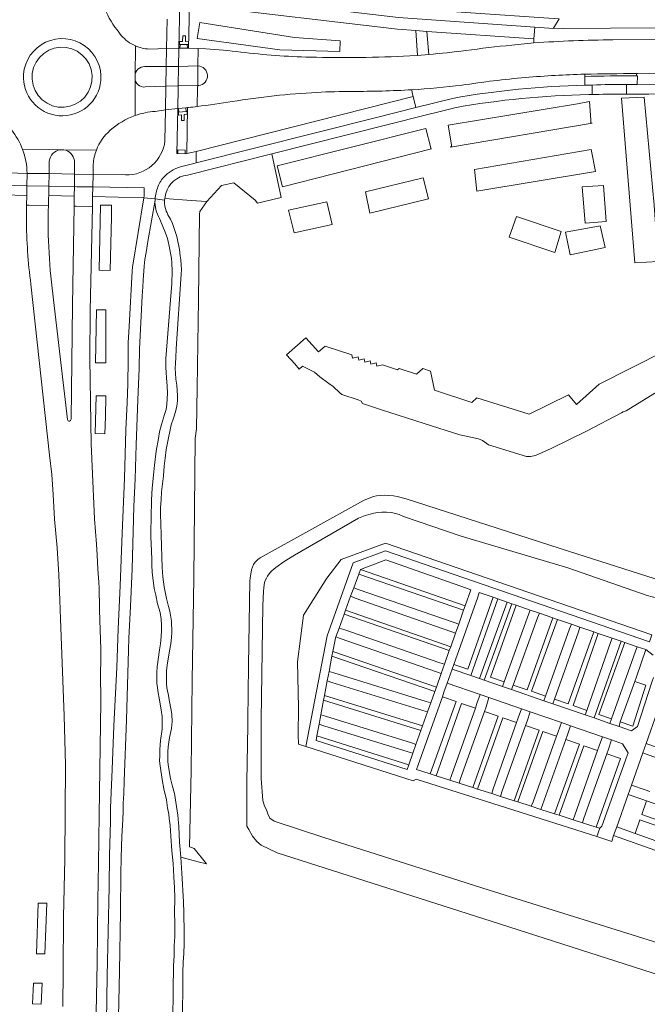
# Model space of a CAD drawing. Header units: metres. Extents: x 151213 to 156373, y 469495 to 475754.
# Tile 118 of 230: x 153651 to 153780, y 472663 to 472866. Entities that reach past the tile are written whole.
import ezdxf

# ---------------------------------------------------------------- set-up
doc = ezdxf.new("R2010")
doc.units = ezdxf.units.M
for name, color, linetype, lineweight in [('B-WE-OG-TERREIN_BEGROEID-GV', 252, 'Continuous', 18), ('B-WE-VH-GESLOTENVERHARDING_ASFALT-GV', 252, 'Continuous', 18), ('B-WE-VH-GESLOTENVERHARDING_BETON-GV', 252, 'Continuous', 18), ('B-WE-VH-OPENVERHARDING_BETONELEMENT-GV', 252, 'Continuous', 18), ('B-WE-VH-OPENVERHARDING_BETONSTRAATSTEEN-GV', 252, 'Continuous', 18), ('B-WE-VH-OPENVERHARDING_STRAATBAKSTEEN-GV', 252, 'Continuous', 18), ('B-WE-VH-OPENVERHARDING_TEGEL-GV', 252, 'Continuous', 18)]:
    doc.layers.add(name, color=color, linetype=linetype, lineweight=lineweight)

msp = doc.modelspace()

# ---------------------------------------------------------------- linework, layer by layer
at = {"layer": 'B-WE-OG-TERREIN_BEGROEID-GV', "flags": 128}
for points in [[(153731.322, 472858.957), (153732.927, 472859.04), (153732.529, 472864.153), (153728.811, 472864.436), (153687.74, 472869.277), (153687.012, 472869.363), (153685.891, 472869.531), (153685.69, 472860.512), (153687.688, 472860.486), (153689.263, 472860.424)], [(153752.355, 472861.163), (153756.922, 472861.61), (153756.93, 472862.436), (153734.817, 472863.999), (153735.209, 472859.223)], [(153685.681, 472848.293), (153685.497, 472848.273), (153685.34, 472838.78), (153687.268, 472839.201), (153731.987, 472850.588), (153731.793, 472851.341), (153731.729, 472851.942)], [(153704.77, 472829.764), (153702.846, 472838.743), (153685.462, 472834.364)], [(153680.981, 472830.528), (153680.794, 472829.505), (153686.198, 472829.147), (153689.439, 472828.933), (153692.486, 472832.182), (153695.009, 472832.791), (153699.442, 472829.163), (153699.916, 472828.542), (153702.815, 472829.268), (153704.77, 472829.764)], [(153652.242, 472825.324), (153652.281, 472828.169), (153652.308, 472830.156), (153647.441, 472830.253), (153647.969, 472827.434)], [(153668.65, 472650.55), (153668.89, 472669.17), (153669.3, 472687.55), (153669.37, 472694.1), (153669.56, 472701.08), (153669.58, 472703.84), (153669.9, 472711.75), (153670.29, 472720.78), (153670.91, 472732.8), (153671.19, 472740.81), (153671.57, 472749.65), (153672.01, 472760.54), (153672.44, 472771.81), (153672.74, 472781.81), (153673.01, 472787.46), (153673.16, 472791.21), (153673.24, 472796.26), (153673.26, 472799.79), (153673.41, 472803.12), (153674.03, 472814.51), (153674.104, 472815.391), (153676.433, 472829.686), (153665.891, 472829.923), (153665.85, 472827.903), (153665.407, 472806.342), (153665.286, 472796.446), (153665.597, 472778.909), (153666.26, 472763.454), (153666.67, 472758.25), (153666.83, 472755.95), (153666.99, 472753.09), (153667.16, 472750.4), (153667.22, 472749.14), (153667.24, 472747.9), (153667.32, 472746.36), (153667.32, 472744.67), (153667.35, 472742.55), (153667.57, 472736.56), (153667.58, 472734.32), (153667.55, 472731.64), (153667.6, 472725.83), (153667.23, 472702.37), (153667.14, 472692.47), (153666.98, 472684.74), (153666.81, 472671.83), (153666.54, 472658.26)], [(153683.78, 472819.04), (153683.98, 472817.73), (153684.08, 472816.9), (153684.2, 472814.92), (153684.19, 472813.92), (153683.11, 472798.5), (153683.05, 472796.73), (153682.96, 472795.55), (153682.93, 472794.46), (153682.96, 472793.49), (153683.05, 472792.28), (153683.24, 472791.01), (153683.42, 472788.87), (153683.38, 472787.78), (153683.24, 472786.67), (153682.97, 472785.53), (153682.55, 472784.24), (153682.12, 472782.85), (153681.952, 472782.139), (153681.8, 472781.49), (153681.54, 472780.145), (153681.08, 472777.74), (153680.85, 472775.99), (153680.67, 472774.32), (153680.49, 472772.33), (153680.12, 472769.05), (153680.03, 472767.4), (153679.91, 472765.83), (153679.9, 472764.3), (153679.93, 472762.5), (153680, 472760.17), (153680.09, 472757.87), (153680.15, 472755.56), (153680.25, 472753.44), (153680.38, 472751.48), (153680.64, 472749.48), (153681.1, 472747.05), (153681.57, 472745.42), (153681.84, 472744.42), (153682.13, 472742.37), (153682.2, 472740.09), (153682.16, 472739), (153682.02, 472737.68), (153681.72, 472736.26), (153681.3, 472733.29), (153681.16, 472732.12), (153681.12, 472731.25), (153681.11, 472730.32), (153681.14, 472729.54), (153681.23, 472728.64), (153681.47, 472727.39), (153681.74, 472725.83), (153682.05, 472724.37), (153682.21, 472723.16), (153682.28, 472721.64), (153682.26, 472721.06), (153682.13, 472720.2), (153681.74, 472718.36), (153681.6, 472717.39), (153681.49, 472716.45), (153681.44, 472715.44), (153681.41, 472714.38), (153681.44, 472713.34), (153681.52, 472712.31), (153681.93, 472709.92), (153682.32, 472708.55), (153682.76, 472706.84), (153683.47, 472702.35), (153683.65, 472700.05), (153683.8, 472696.78), (153684.06, 472693.692), (153687.64, 472692.76), (153689.37, 472692.309), (153689.375, 472692.308), (153686.87, 472695.48), (153686.269, 472695.659), (153685.892, 472695.857), (153686.229, 472711.54), (153686.438, 472730.143), (153686.781, 472751.227), (153687.074, 472780.045), (153687.321, 472782.041), (153687.488, 472790.49), (153687.761, 472808.619), (153687.911, 472826.309), (153688.02, 472826.822), (153689.439, 472828.933), (153686.198, 472829.147), (153680.794, 472829.505), (153680.741, 472829.215)], [(153681.424, 472826.187), (153681.99, 472825.3), (153682.37, 472824.35), (153682.8, 472823.11), (153683.23, 472821.71), (153683.78, 472819.04)], [(153660.163, 472693.289), (153660.325, 472712.723), (153660, 472722.869), (153659.295, 472742.837), (153659.133, 472746.723), (153658.916, 472751.906), (153658.591, 472757.469), (153658.049, 472763.414), (153657.777, 472768.52), (153657.506, 472772.598), (153656.994, 472776.567), (153653.165, 472811.867)], [(153783.871, 472798.055), (153770.398, 472791.226), (153765.679, 472787.066), (153764.055, 472789.072), (153755.91, 472785.04), (153745.152, 472788.449), (153744.08, 472787.49), (153736.44, 472790), (153735.6, 472793.93), (153734, 472794.44), (153732.71, 472793.29), (153729.09, 472794.5), (153728.77, 472794.21), (153725.67, 472795.21), (153724.55, 472794.98), (153724.387, 472795.653), (153723.297, 472795.389), (153723.136, 472796.051), (153722.063, 472795.791), (153721.9, 472796.462), (153720.813, 472796.198), (153720.641, 472796.909), (153719.49, 472796.63), (153719.33, 472797.29), (153713.86, 472799.1), (153712.489, 472797.881), (153709.87, 472800.81), (153705.91, 472797.29), (153707.601, 472795.4), (153708.53, 472794.36), (153709.177, 472794.936), (153711.646, 472793.708), (153712.754, 472792.76), (153714.621, 472791.352), (153715.535, 472790.76), (153716.872, 472789.464), (153717.328, 472789.086), (153720.68, 472787.991), (153721.282, 472787.738), (153721.571, 472787.267), (153725.273, 472785.983), (153734.258, 472783.136), (153741.624, 472780.813), (153745.488, 472779.999), (153746.31, 472779.633), (153747.54, 472778.76), (153755.41, 472776.304), (153756.183, 472776.325), (153757.218, 472776.563), (153760.499, 472777.994), (153767.897, 472781.591), (153774.952, 472785.344), (153775.335, 472785.545), (153775.967, 472785.717), (153782.72, 472789.958)], [(153783.45, 472750.629), (153764.285, 472756.728), (153730.587, 472767.597), (153728.742, 472768.049), (153727.921, 472768.18), (153726.99, 472768.292), (153726.038, 472768.329), (153725.213, 472768.284), (153724.464, 472768.184), (153723.842, 472768.046), (153722.585, 472767.615), (153721.757, 472767.269), (153700.442, 472755.437), (153699.957, 472755.079), (153699.445, 472754.534), (153699.096, 472754.045), (153698.868, 472753.521), (153698.685, 472752.936), (153698.402, 472751.251), (153698.349, 472750.676), (153698.07, 472733.196), (153697.94, 472721.972), (153697.89, 472720.859), (153697.7, 472709.232), (153697.7, 472700.103), (153698.131, 472699.403), (153698.842, 472698.029), (153699.741, 472696.912), (153700.684, 472696.154), (153703.957, 472694.613), (153748.095, 472680.532), (153823.537, 472656.272)], [(153822.092, 472663.635), (153747.71, 472686.86), (153713.6, 472697.78), (153703.37, 472701.14), (153702.45, 472701.77), (153702, 472702.63), (153701.76, 472703.43), (153701.37, 472704.23), (153700.99, 472705.39), (153700.65, 472709.94), (153700.64, 472719.85), (153700.69, 472722), (153700.99, 472745.61), (153701.12, 472748.52), (153701.18, 472749.26), (153701.26, 472749.84), (153701.36, 472750.36), (153701.51, 472750.76), (153701.73, 472751.26), (153701.98, 472751.64), (153702.54, 472752.37), (153702.89, 472752.73), (153703.69, 472753.4), (153705.41, 472754.68), (153707.51, 472755.99), (153720.75, 472763.62), (153722.11, 472764.13), (153723.11, 472764.45), (153723.88, 472764.64), (153724.74, 472764.79), (153725.58, 472764.87), (153726.53, 472764.85), (153727.52, 472764.75), (153728.4, 472764.56), (153729.15, 472764.34), (153729.99, 472763.94), (153741.94, 472759.9), (153763.93, 472753.36), (153780.27, 472747.69), (153782.31, 472747.13)], [(153659.729, 472662.918), (153659.837, 472670.234), (153659.892, 472681.362), (153660.163, 472693.289)]]:
    msp.add_lwpolyline(points, dxfattribs=at)
for points in [[(153707.525, 472862.706), (153688.008, 472865.791), (153687.488, 472862.498), (153704.489, 472860.199), (153716.895, 472859.813), (153716.932, 472862.011)], [(153687.488, 472862.498), (153688.008, 472865.791), (153707.525, 472862.706), (153716.932, 472862.011), (153716.895, 472859.813), (153704.489, 472860.199)], [(153667.532, 472828.127), (153669.803, 472828.127), (153669.756, 472825.741), (153669.536, 472814.682), (153667.22, 472814.728)], [(153669.756, 472825.741), (153669.803, 472828.127), (153667.532, 472828.127), (153667.22, 472814.728), (153669.536, 472814.682)], [(153666.686, 472806.568), (153668.601, 472806.568), (153668.601, 472805.865), (153668.601, 472795.626), (153666.464, 472795.626)], [(153668.601, 472805.865), (153668.601, 472806.568), (153666.686, 472806.568), (153666.464, 472795.626), (153668.601, 472795.626)], [(153666.642, 472788.857), (153668.645, 472788.857), (153668.523, 472784.512), (153668.423, 472780.975), (153666.422, 472781.032)], [(153668.523, 472784.512), (153668.645, 472788.857), (153666.642, 472788.857), (153666.422, 472781.032), (153668.423, 472780.975)], [(153780.726, 472738.129), (153781.214, 472739.547), (153726.292, 472758.46), (153717.144, 472755.111), (153714.223, 472751.209), (153709.395, 472743.58), (153708.139, 472733.997), (153708.356, 472724.544), (153708.294, 472718.934), (153708.349, 472717.019), (153709.866, 472716.52), (153714.263, 472739.355), (153719.604, 472754.414), (153726.307, 472756.868)], [(153742.983, 472749.171), (153726.365, 472754.982), (153721.127, 472753.027), (153742.756, 472745.548), (153743.927, 472748.841)], [(153719.738, 472749.22), (153720.695, 472748.923), (153740.471, 472742.106), (153741.416, 472741.778), (153742.422, 472744.607), (153720.777, 472752.068)], [(153745.315, 472747.313), (153740.419, 472733.412), (153743.256, 472732.436), (153748.485, 472747.284), (153745.647, 472748.256)], [(153720.032, 472747.106), (153719.11, 472747.497), (153718.059, 472744.616), (153739.751, 472737.095), (153740.746, 472739.894), (153739.81, 472740.25)], [(153746.687, 472730.198), (153752.331, 472745.967), (153751.4, 472746.286), (153745.725, 472730.529)], [(153755.776, 472743.73), (153756.134, 472744.665), (153753.277, 472745.643), (153747.969, 472730.814), (153750.811, 472729.837)], [(153717.677, 472740.651), (153737.515, 472733.793), (153738.459, 472733.464), (153739.465, 472736.293), (153717.76, 472743.797), (153716.719, 472740.942)], [(153757.667, 472743.083), (153752.663, 472729.199), (153755.5, 472728.222), (153760.844, 472743.051), (153758.036, 472744.013)], [(153764.284, 472740.817), (153764.633, 472741.754), (153761.784, 472742.729), (153756.448, 472727.896), (153759.285, 472726.92)], [(153766.085, 472740.2), (153761.127, 472726.287), (153763.964, 472725.311), (153769.26, 472740.17), (153766.393, 472741.152)], [(153737.798, 472731.606), (153736.853, 472731.931), (153716.964, 472738.757), (153716.051, 472739.109), (153715.971, 472738.89), (153715.444, 472736.107), (153736.793, 472728.78)], [(153772.702, 472737.935), (153773.029, 472738.879), (153770.193, 472739.85), (153765.002, 472724.953), (153767.839, 472723.977)], [(153777.881, 472736.16), (153778.218, 472737.102), (153775.654, 472737.98), (153770.336, 472723.117), (153772.899, 472722.236)], [(153734.673, 472725.799), (153735.636, 472725.524), (153736.458, 472727.838), (153715.256, 472735.114), (153714.669, 472732.01), (153715.626, 472731.684)], [(153734.019, 472723.962), (153715.255, 472729.729), (153714.298, 472730.048), (153713.732, 472727.058), (153733.94, 472720.755), (153734.973, 472723.66)], [(153777.718, 472729.944), (153774.724, 472721.607), (153777.287, 472720.726), (153780.012, 472729.155)], [(153731.644, 472717.281), (153732.586, 472716.948), (153733.605, 472719.812), (153713.545, 472726.068), (153712.979, 472723.079), (153713.944, 472722.801)], [(153738.031, 472726.763), (153733.016, 472712.743), (153732.679, 472711.801), (153735.537, 472710.883), (153740.867, 472725.783)], [(153739.552, 472709.594), (153739.926, 472710.525), (153744.833, 472724.411), (153741.997, 472725.392), (153736.735, 472710.499)], [(153749.54, 472722.783), (153746.705, 472723.764), (153741.805, 472709.922), (153741.517, 472708.964), (153744.328, 472708.061)], [(153748.492, 472707.774), (153753.319, 472721.477), (153750.483, 472722.457), (153745.303, 472707.748), (153748.206, 472706.816)], [(153713.566, 472720.801), (153712.607, 472721.115), (153712.16, 472718.753), (153731.085, 472712.727), (153731.949, 472715.157), (153730.993, 472715.452)], [(153755.171, 472720.836), (153750.32, 472707.188), (153750.002, 472706.24), (153752.843, 472705.328), (153758.007, 472719.856)], [(153756.775, 472705.115), (153761.586, 472718.618), (153758.751, 472719.598), (153753.581, 472705.091), (153756.378, 472704.193)], [(153763.474, 472717.965), (153758.669, 472704.507), (153758.376, 472703.551), (153761.19, 472702.648), (153766.31, 472716.984)], [(153764.981, 472701.431), (153765.338, 472702.366), (153770.048, 472715.692), (153767.212, 472716.672), (153762.148, 472702.34)], [(153771.959, 472715.031), (153767.242, 472701.755), (153766.969, 472700.793), (153769.765, 472699.895), (153774.794, 472714.051)], [(153797.256, 472699.303), (153780.149, 472705.333), (153779.152, 472702.503), (153797.197, 472696.144), (153798.199, 472698.971)], [(153794.861, 472692.545), (153795.802, 472692.212), (153796.473, 472694.101), (153796.805, 472695.039), (153778.774, 472701.428), (153777.778, 472698.599)], [(153654.662, 472684.202), (153656.485, 472684.202), (153656.051, 472673.745), (153655.153, 472673.782), (153654.315, 472673.775)], [(153656.051, 472673.745), (153656.485, 472684.202), (153654.662, 472684.202), (153654.315, 472673.775), (153655.153, 472673.782)], [(153655.299, 472663.409), (153653.507, 472663.48), (153653.707, 472667.748), (153655.472, 472667.748)], [(153653.707, 472667.748), (153653.507, 472663.48), (153655.299, 472663.409), (153655.472, 472667.748)]]:
    msp.add_lwpolyline(points, close=True, dxfattribs=at)
at = {"layer": 'B-WE-OG-TERREIN_BEGROEID-GV'}
for points in [[(153689.263, 472860.424, -0.0113358), (153696.49, 472859.736)], [(153735.209, 472859.223, 0.0074823), (153742.84, 472860.036)], [(153742.84, 472860.036, -0.0087129), (153752.355, 472861.163)], [(153696.49, 472859.736, 0.0244567), (153710.763, 472858.671)], [(153710.763, 472858.671, 0.020623), (153731.322, 472858.957)], [(153731.729, 472851.942, -0.0125905), (153719.496, 472851.602)], [(153712.121, 472851.408, 0.0266778), (153694.652, 472849.508)], [(153719.496, 472851.602, 0.0130186), (153712.121, 472851.408)], [(153687.481, 472848.498, -0.0038391), (153685.681, 472848.293)], [(153694.652, 472849.508, -0.0108774), (153687.481, 472848.498)], [(153685.462, 472834.364, 0.3173051), (153680.981, 472830.528)], [(153680.741, 472829.215, 0.1442793), (153681.424, 472826.187)], [(153653.165, 472811.867, -0.0324689), (153652.242, 472825.324)]]:
    msp.add_lwpolyline(points, format="xyb", dxfattribs=at)
at = {"layer": 'B-WE-VH-GESLOTENVERHARDING_ASFALT-GV', "flags": 128}
for points in [[(153681.237, 472866.493), (153681.142, 472860.474), (153683.654, 472860.507), (153683.685, 472860.499), (153683.862, 472869.605), (153684.024, 472869.597), (153685.509, 472869.559), (153685.891, 472869.531), (153687.012, 472869.363), (153687.74, 472869.277), (153687.81, 472871.723), (153687.383, 472871.774)], [(153671.811, 472863.153), (153670.94, 472864.3)], [(153795.806, 472862.392), (153773.225, 472862.246)], [(153674.706, 472861.001), (153674.637, 472854.82)], [(153674.681, 472846.633), (153674.651, 472854.336), (153674.637, 472854.82), (153674.706, 472861.001)], [(153676.657, 472856.745), (153681.07, 472856.761), (153681.142, 472860.474), (153677.558, 472860.351)], [(153689.263, 472860.424), (153687.688, 472860.486), (153687.62, 472856.862)], [(153756.922, 472861.61), (153752.355, 472861.163)], [(153732.927, 472859.04), (153731.322, 472858.957)], [(153735.209, 472859.223), (153732.927, 472859.04)], [(153687.62, 472856.862), (153687.567, 472852.84), (153687.779, 472852.841)], [(153674.651, 472854.336), (153674.681, 472846.633)], [(153778.049, 472855.306), (153778.272, 472855.302), (153795.836, 472855.417)], [(153678.799, 472847.5), (153680.941, 472847.792), (153680.986, 472852.669), (153676.716, 472852.525)], [(153687.481, 472848.498), (153687.557, 472852.326), (153687.567, 472852.84), (153683.536, 472852.749), (153683.53, 472852.256), (153683.479, 472848.066), (153683.625, 472848.087), (153685.118, 472848.23), (153685.497, 472848.273)], [(153687.779, 472852.841), (153687.567, 472852.84), (153687.557, 472852.326), (153687.481, 472848.498)], [(153684.309, 472836.116), (153686.749, 472836.741), (153687.248, 472836.867), (153687.268, 472839.201), (153685.34, 472838.78), (153684.995, 472838.768), (153683.465, 472838.82), (153683.298, 472838.816), (153683.466, 472848.064), (153680.941, 472847.792), (153680.818, 472841.431)], [(153685.497, 472848.273), (153685.681, 472848.293)], [(153651.444, 472839.656), (153659.222, 472839.587), (153659.575, 472839.584), (153659.576, 472839.584)], [(153659.222, 472839.587), (153651.444, 472839.656)], [(153659.576, 472839.584), (153659.979, 472839.58), (153666.679, 472839.521)], [(153666.679, 472839.521), (153659.979, 472839.58)], [(153652.369, 472834.714), (153656.926, 472834.654), (153656.962, 472837.243)], [(153662.129, 472837.356), (153662.168, 472834.545), (153665.984, 472834.448), (153666.028, 472836.568)], [(153644.168, 472830.318), (153647.441, 472830.253), (153647.367, 472830.65), (153647.405, 472832.268), (153652.335, 472832.169), (153652.369, 472834.714), (153648.374, 472834.809)], [(153672.665, 472834.402), (153665.984, 472834.448), (153665.932, 472831.902), (153676.526, 472831.736), (153676.493, 472830.053), (153676.433, 472829.686), (153678.773, 472829.43)], [(153680.765, 472834.106), (153680.925, 472834.287)], [(153652.335, 472832.169), (153652.308, 472830.156), (153652.281, 472828.169), (153652.802, 472828.159), (153656.762, 472828.081)], [(153656.833, 472830.141), (153656.873, 472832.08), (153652.335, 472832.169)], [(153671.17, 472657.71), (153671.44, 472670.21), (153671.64, 472682.42), (153671.72, 472690.41), (153671.77, 472693.44), (153671.83, 472695.95), (153671.92, 472697.99), (153672.12, 472701.48), (153672.2, 472703.19), (153672.22, 472704.81), (153672.34, 472706.73), (153672.4, 472709.4), (153672.85, 472722), (153673.32, 472736.37), (153673.37, 472738.83), (153673.69, 472745.42), (153674.03, 472753.16), (153674.4, 472765.99), (153674.66, 472771.75), (153674.9, 472778.71), (153675.19, 472787.99), (153675.49, 472794.48), (153675.58, 472798.51), (153676.08, 472809.42), (153676.23, 472811.34), (153676.31, 472812.69), (153676.39, 472813.57), (153676.55, 472815.59), (153676.69, 472816.97), (153676.96, 472818.4), (153677.31, 472820.66), (153678.762, 472829.217), (153678.773, 472829.43), (153676.433, 472829.686), (153674.104, 472815.391), (153674.03, 472814.51), (153673.41, 472803.12), (153673.26, 472799.79), (153673.24, 472796.26), (153673.16, 472791.21), (153673.01, 472787.46), (153672.74, 472781.81), (153672.44, 472771.81), (153672.01, 472760.54), (153671.57, 472749.65), (153671.19, 472740.81), (153670.91, 472732.8), (153670.29, 472720.78), (153669.9, 472711.75), (153669.58, 472703.84), (153669.56, 472701.08), (153669.37, 472694.1), (153669.3, 472687.55), (153668.89, 472669.17), (153668.65, 472650.55)], [(153656.762, 472828.081), (153652.802, 472828.159), (153652.281, 472828.169), (153652.242, 472825.324)], [(153666.54, 472658.26), (153666.81, 472671.83), (153666.98, 472684.74), (153667.14, 472692.47), (153667.23, 472702.37), (153667.6, 472725.83), (153667.55, 472731.64), (153667.58, 472734.32), (153667.57, 472736.56), (153667.35, 472742.55), (153667.32, 472744.67), (153667.32, 472746.36), (153667.24, 472747.9), (153667.22, 472749.14), (153667.16, 472750.4), (153666.99, 472753.09), (153666.83, 472755.95), (153666.67, 472758.25), (153666.26, 472763.454), (153665.597, 472778.909), (153665.286, 472796.446), (153665.407, 472806.342), (153665.85, 472827.903), (153662.52, 472827.968), (153662.06, 472827.977), (153661.773, 472807.547)], [(153653.165, 472811.867), (153656.994, 472776.567), (153657.506, 472772.598), (153657.777, 472768.52), (153658.049, 472763.414), (153658.591, 472757.469), (153658.916, 472751.906), (153659.133, 472746.723), (153659.295, 472742.837), (153660, 472722.869), (153660.325, 472712.723), (153660.163, 472693.289), (153659.892, 472681.362), (153659.837, 472670.234), (153659.729, 472662.918)], [(153660.742, 472783.947), (153657.848, 472808.649)], [(153661.773, 472807.547), (153661.441, 472784.009)], [(153781.573, 472730.733), (153781.265, 472729.781), (153778.302, 472720.614), (153777.052, 472719.749), (153774.483, 472720.633), (153772.595, 472721.283), (153769.309, 472722.413), (153767.484, 472723.042), (153760.794, 472725.344), (153758.987, 472725.965), (153752.321, 472728.259), (153750.455, 472728.901), (153746.687, 472730.198), (153745.725, 472730.529), (153743.884, 472731.162), (153740.087, 472732.469), (153739.042, 472729.588), (153745.834, 472727.239), (153747.64, 472726.615), (153754.387, 472724.281), (153756.144, 472723.674), (153762.594, 472721.443), (153764.494, 472720.786), (153771.038, 472718.523)], [(153771.038, 472718.523), (153772.915, 472717.874), (153775.176, 472717.092), (153776.346, 472715.217), (153776.14, 472714.643), (153770.928, 472700.096), (153770.479, 472699.666), (153769.894, 472697.97), (153772.964, 472696.927), (153773.335, 472698.169), (153774.006, 472699.935), (153776.368, 472706.644), (153777.04, 472708.552), (153779.383, 472715.205), (153780.071, 472717.158), (153782.349, 472723.628), (153782.998, 472725.472), (153784.475, 472729.666)]]:
    msp.add_lwpolyline(points, dxfattribs=at)
for points in [[(153732.529, 472864.153), (153734.817, 472863.999), (153756.93, 472862.436), (153757.1, 472864.842), (153728.954, 472866.83), (153687.81, 472871.723), (153687.74, 472869.277), (153728.811, 472864.436)], [(153683.651, 472860.277), (153683.654, 472860.507), (153681.142, 472860.474), (153681.07, 472856.761), (153683.613, 472856.776)], [(153685.43, 472860.524), (153683.911, 472860.509), (153683.685, 472860.499), (153683.654, 472860.507), (153683.651, 472860.277), (153683.613, 472856.776), (153687.62, 472856.862), (153687.688, 472860.486), (153685.69, 472860.512)], [(153683.536, 472852.749), (153683.613, 472856.776), (153681.07, 472856.761), (153680.986, 472852.669)], [(153687.567, 472852.84), (153687.62, 472856.862), (153683.613, 472856.776), (153683.536, 472852.749)], [(153680.941, 472847.792), (153683.466, 472848.064), (153683.479, 472848.066), (153683.53, 472852.256), (153683.536, 472852.749), (153680.986, 472852.669)], [(153732.564, 472848.278), (153731.987, 472850.588), (153687.268, 472839.201), (153687.248, 472836.867), (153724.439, 472846.247)], [(153652.335, 472832.169), (153656.873, 472832.08), (153656.926, 472834.654), (153652.369, 472834.714)], [(153662.168, 472834.545), (153659.547, 472834.599), (153656.926, 472834.654), (153656.873, 472832.08), (153662.123, 472831.977)], [(153662.628, 472831.967), (153665.932, 472831.902), (153665.984, 472834.448), (153662.168, 472834.545), (153662.123, 472831.977)], [(153659.461, 472830.072), (153662.088, 472830.003), (153662.123, 472831.977), (153656.873, 472832.08), (153656.833, 472830.141)], [(153665.891, 472829.923), (153665.932, 472831.902), (153662.628, 472831.967), (153662.123, 472831.977), (153662.088, 472830.003), (153662.06, 472827.977), (153662.52, 472827.968), (153665.85, 472827.903)]]:
    msp.add_lwpolyline(points, close=True, dxfattribs=at)
at = {"layer": 'B-WE-VH-GESLOTENVERHARDING_ASFALT-GV'}
for points in [[(153670.94, 472864.3, -0.0920601), (153668.207, 472869.391)], [(153651.645, 472855.146, -1.002195), (153667.594, 472853.828)], [(153674.706, 472861.001, -0.1159355), (153671.811, 472863.153)], [(153773.225, 472862.246, 0.0160725), (153756.922, 472861.61)], [(153677.558, 472860.351, -0.0932205), (153674.706, 472861.001)], [(153696.49, 472859.736, 0.0113358), (153689.263, 472860.424)], [(153742.84, 472860.036, -0.0074823), (153735.209, 472859.223)], [(153752.355, 472861.163, 0.0087129), (153742.84, 472860.036)], [(153710.763, 472858.671, -0.0244567), (153696.49, 472859.736)], [(153731.322, 472858.957, -0.020623), (153710.763, 472858.671)], [(153674.637, 472854.82, -0.4088608), (153676.657, 472856.745)], [(153687.779, 472852.841, 0.9353422), (153687.62, 472856.862)], [(153687.62, 472856.862, -0.9353422), (153687.779, 472852.841)], [(153667.594, 472853.828, -0.9895332), (153651.645, 472855.146)], [(153676.716, 472852.525, -0.4499436), (153674.651, 472854.336)], [(153742.046, 472852.891, -0.017556), (153755.199, 472854.47)], [(153755.199, 472854.47, -0.0152605), (153767.385, 472855.166)], [(153767.385, 472855.166, -0.0015001), (153778.049, 472855.306)], [(153719.496, 472851.602, 0.0125905), (153731.729, 472851.942)], [(153731.729, 472851.942, 0.0130903), (153742.046, 472852.891)], [(153694.652, 472849.508, -0.0266778), (153712.121, 472851.408)], [(153712.121, 472851.408, -0.0130186), (153719.496, 472851.602)], [(153685.681, 472848.293, 0.0038391), (153687.481, 472848.498)], [(153687.481, 472848.498, 0.0108774), (153694.652, 472849.508)], [(153669.538, 472843.586, -0.0966831), (153674.681, 472846.633)], [(153674.681, 472846.633, -0.0682781), (153678.799, 472847.5)], [(153649.147, 472843.7, -0.0799283), (153651.444, 472839.656)], [(153666.679, 472839.521, -0.1242107), (153669.538, 472843.586)], [(153651.444, 472839.656, -0.0867961), (153652.369, 472834.714)], [(153680.818, 472841.431, -0.391647), (153672.665, 472834.402)], [(153656.962, 472837.243, -0.3292802), (153659.222, 472839.587)], [(153659.979, 472839.58, -0.3054467), (153662.129, 472837.356)], [(153666.028, 472836.568, -0.0748591), (153666.679, 472839.521)], [(153680.925, 472834.287, -0.1333041), (153684.309, 472836.116)], [(153679.362, 472831.956, -0.1072841), (153680.765, 472834.106)], [(153678.773, 472829.43, -0.0708859), (153679.362, 472831.956)], [(153656.762, 472828.081, -0.0053335), (153656.833, 472830.141)], [(153657.848, 472808.649, -0.040962), (153656.762, 472828.081)], [(153652.242, 472825.324, 0.0324689), (153653.165, 472811.867)], [(153661.126, 472783.624, -0.4200094), (153660.742, 472783.947)], [(153661.441, 472784.009, -0.414145), (153661.126, 472783.624)]]:
    msp.add_lwpolyline(points, format="xyb", dxfattribs=at)
at = {"layer": 'B-WE-VH-GESLOTENVERHARDING_BETON-GV'}
for points in [[(153678.762, 472829.217, 0.1382112), (153679.691, 472825.374)], [(153681.424, 472826.187, -0.1442793), (153680.741, 472829.215)]]:
    msp.add_lwpolyline(points, format="xyb", dxfattribs=at)
at = {"layer": 'B-WE-VH-GESLOTENVERHARDING_BETON-GV', "flags": 128}
for points in [[(153680.741, 472829.215), (153678.773, 472829.43), (153678.762, 472829.217)], [(153684.44, 472661.4), (153684.52, 472667.14), (153684.51, 472669.92), (153684.6, 472672.05), (153684.71, 472673.82), (153684.77, 472675.85), (153684.78, 472678.14), (153684.72, 472682.2), (153684.64, 472684.5), (153684.32, 472690.41), (153684.06, 472693.692), (153683.8, 472696.78), (153683.65, 472700.05), (153683.47, 472702.35), (153682.76, 472706.84), (153682.32, 472708.55), (153681.93, 472709.92), (153681.52, 472712.31), (153681.44, 472713.34), (153681.41, 472714.38), (153681.44, 472715.44), (153681.49, 472716.45), (153681.6, 472717.39), (153681.74, 472718.36), (153682.13, 472720.2), (153682.26, 472721.06), (153682.28, 472721.64), (153682.21, 472723.16), (153682.05, 472724.37), (153681.74, 472725.83), (153681.47, 472727.39), (153681.23, 472728.64), (153681.14, 472729.54), (153681.11, 472730.32), (153681.12, 472731.25), (153681.16, 472732.12), (153681.3, 472733.29), (153681.72, 472736.26), (153682.02, 472737.68), (153682.16, 472739), (153682.2, 472740.09), (153682.13, 472742.37), (153681.84, 472744.42), (153681.57, 472745.42), (153681.1, 472747.05), (153680.64, 472749.48), (153680.38, 472751.48), (153680.25, 472753.44), (153680.15, 472755.56), (153680.09, 472757.87), (153680, 472760.17), (153679.93, 472762.5), (153679.9, 472764.3), (153679.91, 472765.83), (153680.03, 472767.4), (153680.12, 472769.05), (153680.49, 472772.33), (153680.67, 472774.32), (153680.85, 472775.99), (153681.08, 472777.74), (153681.54, 472780.145), (153681.8, 472781.49), (153681.952, 472782.139), (153682.12, 472782.85), (153682.55, 472784.24), (153682.97, 472785.53), (153683.24, 472786.67), (153683.38, 472787.78), (153683.42, 472788.87), (153683.24, 472791.01), (153683.05, 472792.28), (153682.96, 472793.49), (153682.93, 472794.46), (153682.96, 472795.55), (153683.05, 472796.73), (153683.11, 472798.5), (153684.19, 472813.92), (153684.2, 472814.92), (153684.08, 472816.9), (153683.98, 472817.73), (153683.78, 472819.04), (153683.23, 472821.71), (153682.8, 472823.11), (153682.37, 472824.35), (153681.99, 472825.3), (153681.424, 472826.187)], [(153679.691, 472825.374), (153679.9, 472824.91), (153680.84, 472822.57), (153681.33, 472821.27), (153681.6, 472820.02), (153681.85, 472819.03), (153682.14, 472817.18), (153682.23, 472816.3), (153682.33, 472814.46), (153682.22, 472812.02), (153680.99, 472796.53), (153680.97, 472795.73), (153680.98, 472794.66), (153681.03, 472793.65), (153681.15, 472792.55), (153681.3, 472790.85), (153681.33, 472789.4), (153681.17, 472787.07), (153681.03, 472786), (153680.75, 472784.98), (153680.11, 472782.9), (153679.71, 472781.41), (153679.51, 472780.04), (153679.01, 472777.41), (153678.64, 472774.57), (153678.49, 472773.15), (153678.18, 472769.79), (153678.05, 472767.37), (153677.94, 472763.68), (153677.9, 472760.92), (153677.93, 472759.67), (153677.94, 472758.38), (153678.08, 472755.16), (153678.1, 472753.89), (153678.17, 472752.48), (153678.59, 472749.09), (153678.9, 472747.76), (153679.28, 472745.93), (153679.83, 472744.16), (153680.04, 472742.78), (153680.11, 472741.5), (153680.1, 472740.4), (153680.03, 472739.21), (153679.9, 472737.71), (153679.7, 472736.45), (153679.22, 472732.95), (153679.15, 472731.83), (153679.12, 472730.62), (153679.17, 472729.61), (153679.28, 472728.63), (153679.42, 472727.59), (153679.6, 472726.49), (153680.05, 472724.05), (153680.22, 472722.69), (153680.26, 472721.16), (153680.23, 472720.07), (153679.92, 472717.77)], [(153679.92, 472717.77), (153679.82, 472716.87), (153679.76, 472715.8), (153679.75, 472714.62), (153679.72, 472713.57), (153679.8, 472712.51), (153680.21, 472709.71), (153680.57, 472707.8), (153681.13, 472705.53), (153681.36, 472703.88), (153681.64, 472702.55), (153681.71, 472701.65), (153681.88, 472700.21), (153682.05, 472698.03), (153682.25, 472694.97), (153682.48, 472692.36), (153682.67, 472689.67), (153682.79, 472687.34), (153682.84, 472685.39), (153682.8, 472682.15), (153682.85, 472680.29), (153682.82, 472677.31), (153682.73, 472675.43), (153682.7, 472673.44), (153682.55, 472671.32), (153682.48, 472666.28), (153682.43, 472660.06)]]:
    msp.add_lwpolyline(points, dxfattribs=at)
at = {"layer": 'B-WE-VH-OPENVERHARDING_BETONELEMENT-GV', "flags": 128}
for points in [[(153685.43, 472860.524), (153685.423, 472861.252), (153683.935, 472861.272), (153683.911, 472860.509)], [(153685.118, 472848.23), (153683.625, 472848.087), (153683.691, 472847.342), (153685.189, 472847.489)], [(153684.995, 472838.768), (153684.976, 472839.529), (153683.481, 472839.555), (153683.465, 472838.82)]]:
    msp.add_lwpolyline(points, close=True, dxfattribs=at)
at = {"layer": 'B-WE-VH-OPENVERHARDING_BETONELEMENT-GV'}
for points in [[(153778.049, 472855.306, 0.0015001), (153767.385, 472855.166)], [(153767.402, 472854.719, -0.0023493), (153778.047, 472854.848)]]:
    msp.add_lwpolyline(points, format="xyb", dxfattribs=at)
at = {"layer": 'B-WE-VH-OPENVERHARDING_BETONELEMENT-GV', "flags": 128}
for points in [[(153767.385, 472855.166), (153767.402, 472854.719)], [(153778.047, 472854.848), (153778.049, 472855.306)]]:
    msp.add_lwpolyline(points, dxfattribs=at)
at = {"layer": 'B-WE-VH-OPENVERHARDING_BETONSTRAATSTEEN-GV', "flags": 128}
for points in [[(153732.927, 472859.04), (153735.209, 472859.223), (153734.817, 472863.999), (153732.529, 472864.153)], [(153660.411, 472860.677), (153661.597, 472860.401), (153662.706, 472859.898), (153663.696, 472859.188), (153664.527, 472858.299), (153665.17, 472857.265), (153665.597, 472856.125), (153665.794, 472854.923), (153665.753, 472853.706), (153665.473, 472852.526), (153664.968, 472851.423), (153664.258, 472850.439), (153663.371, 472849.612), (153662.293, 472848.956), (153661.204, 472848.548), (153660.007, 472848.351), (153658.795, 472848.391), (153657.613, 472848.666), (153656.508, 472849.166), (153655.521, 472849.871), (153654.69, 472850.754), (153654.047, 472851.783), (153653.616, 472852.916), (153653.414, 472854.112), (153653.448, 472855.325), (153653.723, 472856.511), (153654.224, 472857.621), (153654.932, 472858.612), (153655.82, 472859.445), (153656.854, 472860.088), (153657.993, 472860.518), (153659.194, 472860.717)], [(153774.966, 472850.202), (153777.726, 472816.264), (153782.513, 472816.522), (153781.694, 472828.123), (153779.667, 472850.418)], [(153744.65, 472835.54), (153745.125, 472831.012), (153769.619, 472835.109), (153768.757, 472839.637)], [(153722.183, 472830.926), (153723.045, 472826.484), (153735.163, 472829.46), (153734.042, 472833.772)], [(153766.859, 472831.918), (153767.506, 472824.457), (153771.818, 472824.759), (153771.301, 472832.22)], [(153706.36, 472826.877), (153707.48, 472822.47), (153715.326, 472824.198), (153714.205, 472828.856), (153706.305, 472827.095)], [(153751.809, 472821.525), (153761.21, 472818.42), (153762.547, 472822.689), (153753.318, 472825.837)], [(153764.358, 472817.945), (153771.603, 472819.412), (153770.611, 472823.897), (153763.452, 472822.603)]]:
    msp.add_lwpolyline(points, close=True, dxfattribs=at)
at = {"layer": 'B-WE-VH-OPENVERHARDING_BETONSTRAATSTEEN-GV'}
for points in [[(153667.594, 472853.828, 1.002195), (153651.645, 472855.146)], [(153676.657, 472856.745, 0.4088608), (153674.637, 472854.82)], [(153651.645, 472855.146, 0.9895332), (153667.594, 472853.828)], [(153674.651, 472854.336, 0.4499436), (153676.716, 472852.525)], [(153778.047, 472854.848, 0.0023493), (153767.402, 472854.719)], [(153775.996, 472853.052, 0.0099169), (153768.936, 472852.93)], [(153768.936, 472852.93, -0.0099169), (153775.996, 472853.052)], [(153769.587, 472850.985, -0.0062419), (153775.836, 472851.038)], [(153735.781, 472839.759, -0.1657705), (153735.63, 472839.97)], [(153739.91, 472840.58, -0.3912469), (153739.69, 472840.129)], [(153659.222, 472839.587, 0.3292802), (153656.962, 472837.243)], [(153662.129, 472837.356, 0.3054467), (153659.979, 472839.58)], [(153656.833, 472830.141, 0.0053335), (153656.762, 472828.081)], [(153656.762, 472828.081, 0.040962), (153657.848, 472808.649)], [(153660.742, 472783.947, 0.4200094), (153661.126, 472783.624)], [(153661.126, 472783.624, 0.414145), (153661.441, 472784.009)]]:
    msp.add_lwpolyline(points, format="xyb", dxfattribs=at)
at = {"layer": 'B-WE-VH-OPENVERHARDING_BETONSTRAATSTEEN-GV', "flags": 128}
for points in [[(153676.716, 472852.525), (153680.986, 472852.669), (153681.07, 472856.761), (153676.657, 472856.745)], [(153674.637, 472854.82), (153674.651, 472854.336)], [(153767.402, 472854.719), (153767.429, 472852.904), (153768.936, 472852.93)], [(153775.996, 472853.052), (153778.239, 472853.07), (153778.247, 472854.85), (153778.047, 472854.848)], [(153768.936, 472852.93), (153768.96, 472850.971), (153769.587, 472850.985)], [(153775.836, 472851.038), (153776.017, 472851.037), (153775.996, 472853.052)], [(153768.67, 472845.78), (153768.35, 472849.519), (153765.88, 472849.06), (153739.24, 472844.64), (153739.91, 472840.58)], [(153739.69, 472840.129), (153768.955, 472845.03), (153768.61, 472845.06), (153768.668, 472845.242), (153768.687, 472845.48), (153768.67, 472845.78)], [(153735.63, 472839.97), (153734.62, 472843.99), (153703.97, 472836.28), (153705.082, 472831.905), (153735.781, 472839.759)], [(153659.979, 472839.58), (153659.576, 472839.584), (153659.575, 472839.584), (153659.222, 472839.587)], [(153656.962, 472837.243), (153656.926, 472834.654), (153659.547, 472834.599)], [(153659.547, 472834.599), (153662.168, 472834.545), (153662.129, 472837.356)], [(153661.441, 472784.009), (153661.773, 472807.547), (153662.06, 472827.977), (153662.088, 472830.003), (153659.461, 472830.072), (153656.833, 472830.141)], [(153657.848, 472808.649), (153660.742, 472783.947)]]:
    msp.add_lwpolyline(points, dxfattribs=at)
at = {"layer": 'B-WE-VH-OPENVERHARDING_STRAATBAKSTEEN-GV', "flags": 128}
for points in [[(153780.726, 472738.129), (153726.307, 472756.868), (153719.604, 472754.414), (153714.263, 472739.355), (153709.866, 472716.52), (153732.004, 472709.425), (153732.646, 472709.786), (153769.894, 472697.97), (153770.479, 472699.666), (153769.765, 472699.895), (153766.969, 472700.793), (153764.981, 472701.431), (153762.148, 472702.34), (153761.19, 472702.648), (153758.376, 472703.551), (153756.378, 472704.193), (153753.581, 472705.091), (153752.843, 472705.328), (153750.002, 472706.24), (153748.206, 472706.816), (153745.303, 472707.748), (153744.328, 472708.061), (153741.517, 472708.964), (153739.552, 472709.594), (153736.735, 472710.499), (153735.537, 472710.883), (153732.679, 472711.801), (153733.016, 472712.743), (153738.031, 472726.763), (153738.368, 472727.705), (153739.042, 472729.588), (153740.087, 472732.469), (153740.419, 472733.412), (153745.315, 472747.313), (153745.647, 472748.256), (153748.485, 472747.284), (153749.474, 472746.945), (153751.4, 472746.286), (153752.331, 472745.967), (153753.277, 472745.643), (153756.134, 472744.665), (153758.036, 472744.013), (153760.844, 472743.051), (153761.784, 472742.729), (153764.633, 472741.754), (153766.393, 472741.152), (153769.26, 472740.17), (153770.193, 472739.85), (153773.029, 472738.879), (153774.923, 472738.231), (153775.654, 472737.98), (153778.218, 472737.102), (153779.968, 472736.503)], [(153779.968, 472736.503), (153781.546, 472735.348)], [(153782.88, 472716.103), (153780.071, 472717.158), (153779.383, 472715.205), (153782.204, 472714.182)], [(153780.821, 472707.241), (153779.877, 472707.574), (153777.04, 472708.552), (153776.368, 472706.644), (153779.206, 472705.665), (153780.149, 472705.333), (153797.256, 472699.303)], [(153794.861, 472692.545), (153777.778, 472698.599), (153776.835, 472698.933), (153774.006, 472699.935), (153773.335, 472698.169), (153796.95, 472689.772)]]:
    msp.add_lwpolyline(points, dxfattribs=at)
for points in [[(153732.586, 472716.948), (153731.949, 472715.157), (153731.085, 472712.727), (153730.75, 472711.784), (153711.977, 472717.783), (153712.16, 472718.753), (153712.607, 472721.115), (153712.979, 472723.079), (153713.545, 472726.068), (153713.732, 472727.058), (153714.298, 472730.048), (153714.669, 472732.01), (153715.256, 472735.114), (153715.444, 472736.107), (153715.971, 472738.89), (153716.051, 472739.109), (153716.719, 472740.942), (153717.76, 472743.797), (153718.059, 472744.616), (153719.11, 472747.497), (153719.738, 472749.22), (153720.777, 472752.068), (153721.127, 472753.027), (153726.365, 472754.982), (153742.983, 472749.171), (153743.927, 472748.841), (153742.756, 472745.548), (153742.422, 472744.607), (153741.416, 472741.778), (153740.746, 472739.894), (153739.751, 472737.095), (153739.465, 472736.293), (153738.459, 472733.464), (153737.798, 472731.606), (153736.793, 472728.78), (153736.458, 472727.838), (153735.636, 472725.524), (153734.973, 472723.66), (153733.94, 472720.755), (153733.605, 472719.812)], [(153719.11, 472747.497), (153720.032, 472747.106), (153739.81, 472740.25), (153740.746, 472739.894), (153741.416, 472741.778), (153740.471, 472742.106), (153720.695, 472748.923), (153719.738, 472749.22)], [(153745.725, 472730.529), (153751.4, 472746.286), (153749.474, 472746.945), (153743.884, 472731.162)], [(153752.663, 472729.199), (153757.667, 472743.083), (153758.036, 472744.013), (153756.134, 472744.665), (153755.776, 472743.73), (153750.811, 472729.837), (153750.455, 472728.901), (153752.321, 472728.259)], [(153736.853, 472731.931), (153737.798, 472731.606), (153738.459, 472733.464), (153737.515, 472733.793), (153717.677, 472740.651), (153716.719, 472740.942), (153716.051, 472739.109), (153716.964, 472738.757)], [(153761.127, 472726.287), (153766.085, 472740.2), (153766.393, 472741.152), (153764.633, 472741.754), (153764.284, 472740.817), (153759.285, 472726.92), (153758.987, 472725.965), (153760.794, 472725.344)], [(153773.029, 472738.879), (153772.702, 472737.935), (153767.839, 472723.977), (153767.484, 472723.042), (153769.309, 472722.413), (153774.923, 472738.231)], [(153774.483, 472720.633), (153774.724, 472721.607), (153777.718, 472729.944), (153778.056, 472730.885), (153779.968, 472736.503), (153778.218, 472737.102), (153777.881, 472736.16), (153772.899, 472722.236), (153772.595, 472721.283)], [(153715.255, 472729.729), (153734.019, 472723.962), (153734.973, 472723.66), (153735.636, 472725.524), (153734.673, 472725.799), (153715.626, 472731.684), (153714.669, 472732.01), (153714.298, 472730.048)], [(153739.552, 472709.594), (153741.517, 472708.964), (153741.805, 472709.922), (153746.705, 472723.764), (153747.039, 472724.707), (153747.64, 472726.615), (153745.834, 472727.239), (153745.166, 472725.354), (153744.833, 472724.411), (153739.926, 472710.525)], [(153750.32, 472707.188), (153755.171, 472720.836), (153755.506, 472721.778), (153756.144, 472723.674), (153754.387, 472724.281), (153753.651, 472722.42), (153753.319, 472721.477), (153748.492, 472707.774), (153748.206, 472706.816), (153750.002, 472706.24)], [(153731.949, 472715.157), (153732.586, 472716.948), (153731.644, 472717.281), (153713.944, 472722.801), (153712.979, 472723.079), (153712.607, 472721.115), (153713.566, 472720.801), (153730.993, 472715.452)], [(153756.378, 472704.193), (153758.376, 472703.551), (153758.669, 472704.507), (153763.474, 472717.965), (153763.811, 472718.907), (153764.494, 472720.786), (153762.594, 472721.443), (153761.922, 472719.56), (153761.586, 472718.618), (153756.775, 472705.115)], [(153772.915, 472717.874), (153771.038, 472718.523), (153770.381, 472716.635), (153770.048, 472715.692), (153765.338, 472702.366), (153764.981, 472701.431), (153766.969, 472700.793), (153767.242, 472701.755), (153771.959, 472715.031), (153772.294, 472715.973)]]:
    msp.add_lwpolyline(points, close=True, dxfattribs=at)
at = {"layer": 'B-WE-VH-OPENVERHARDING_TEGEL-GV', "flags": 128}
for points in [[(153684.973, 472872.122), (153687.383, 472871.774), (153687.81, 472871.723), (153728.954, 472866.83), (153757.1, 472864.842), (153760.924, 472864.572), (153760.97, 472864.683), (153762.132, 472866.592), (153758.95, 472866.81), (153744.835, 472867.765), (153729.022, 472868.834), (153686.808, 472873.867), (153685.464, 472874.027)], [(153975.481, 472866.101), (153920.576, 472865.659), (153762.906, 472864.558), (153760.97, 472864.683), (153760.924, 472864.572), (153757.1, 472864.842), (153756.93, 472862.436), (153756.922, 472861.61)], [(153773.225, 472862.246), (153795.806, 472862.392), (153821.405, 472862.583), (153843.993, 472862.737), (153870.53, 472862.929), (153894.081, 472863.098), (153920.668, 472863.304), (153944.225, 472863.494), (153968.805, 472863.675), (153994.388, 472863.877), (153994.726, 472863.88), (153996.057, 472863.89), (153998.585, 472863.908), (153998.553, 472866.234), (153995.032, 472866.259), (153994.715, 472866.256), (153975.481, 472866.101)], [(153767.429, 472852.904), (153767.402, 472854.719), (153767.385, 472855.166)], [(153731.729, 472851.942), (153731.793, 472851.341), (153731.987, 472850.588), (153732.564, 472848.278), (153740.151, 472850.175)], [(153768.96, 472850.971), (153768.936, 472852.93), (153767.429, 472852.904)], [(153740.151, 472850.175), (153732.564, 472848.278), (153724.439, 472846.247), (153687.248, 472836.867), (153686.749, 472836.741), (153684.309, 472836.116)], [(153768.227, 472850.959), (153768.96, 472850.971)], [(153685.462, 472834.364), (153702.846, 472838.743), (153734.75, 472846.78), (153737.337, 472847.432), (153740.584, 472848.25)], [(153680.925, 472834.287), (153680.765, 472834.106)], [(153678.773, 472829.43), (153680.741, 472829.215), (153680.794, 472829.505), (153680.981, 472830.528)]]:
    msp.add_lwpolyline(points, dxfattribs=at)
for points in [[(153685.509, 472869.559), (153685.478, 472868.812), (153683.983, 472868.84), (153684.024, 472869.597), (153683.862, 472869.605), (153683.685, 472860.499), (153683.911, 472860.509), (153683.935, 472861.272), (153683.839, 472861.274), (153683.844, 472861.89), (153684.445, 472861.872), (153684.468, 472863.098), (153685.066, 472863.072), (153685.046, 472861.891), (153685.665, 472861.859), (153685.649, 472861.261), (153685.423, 472861.252), (153685.43, 472860.524), (153685.69, 472860.512), (153685.891, 472869.531)], [(153683.935, 472861.272), (153685.423, 472861.252), (153685.649, 472861.261), (153685.665, 472861.859), (153685.046, 472861.891), (153685.066, 472863.072), (153684.468, 472863.098), (153684.445, 472861.872), (153683.844, 472861.89), (153683.839, 472861.274)], [(153969.852, 472856.73), (153944.273, 472856.528), (153920.671, 472856.337), (153894.105, 472856.14), (153869.564, 472855.947), (153843.968, 472855.76), (153821.406, 472855.59), (153795.836, 472855.417), (153778.272, 472855.302), (153778.049, 472855.306), (153778.047, 472854.848), (153778.247, 472854.85), (153778.239, 472853.07), (153994.767, 472854.665), (153996.179, 472854.675), (153996.763, 472854.679), (153998.712, 472854.692), (153998.681, 472856.958), (153996.153, 472856.934), (153994.757, 472856.921), (153994.448, 472856.918)], [(153994.767, 472854.665), (153778.239, 472853.07), (153775.996, 472853.052), (153776.017, 472851.037), (153779.748, 472851.065), (153780.648, 472851.072), (153996.196, 472852.694), (153996.79, 472852.699), (153996.763, 472854.679), (153996.179, 472854.675)], [(153685.42, 472846.897), (153684.806, 472846.829), (153684.798, 472845.595), (153684.195, 472845.607), (153684.2, 472846.784), (153683.615, 472846.738), (153683.615, 472847.323), (153683.691, 472847.342), (153683.625, 472848.087), (153683.479, 472848.066), (153683.466, 472848.064), (153683.298, 472838.816), (153683.465, 472838.82), (153683.481, 472839.555), (153684.976, 472839.529), (153684.995, 472838.768), (153685.34, 472838.78), (153685.497, 472848.273), (153685.118, 472848.23), (153685.189, 472847.489), (153685.427, 472847.501)], [(153683.691, 472847.342), (153683.615, 472847.323), (153683.615, 472846.738), (153684.2, 472846.784), (153684.195, 472845.607), (153684.798, 472845.595), (153684.806, 472846.829), (153685.42, 472846.897), (153685.427, 472847.501), (153685.189, 472847.489)], [(153652.308, 472830.156), (153652.335, 472832.169), (153647.405, 472832.268), (153647.367, 472830.65), (153647.441, 472830.253)], [(153665.891, 472829.923), (153676.433, 472829.686), (153676.493, 472830.053), (153676.526, 472831.736), (153665.932, 472831.902)]]:
    msp.add_lwpolyline(points, close=True, dxfattribs=at)
at = {"layer": 'B-WE-VH-OPENVERHARDING_TEGEL-GV'}
for points in [[(153756.922, 472861.61, -0.0160725), (153773.225, 472862.246)], [(153755.199, 472854.47, 0.017556), (153742.046, 472852.891)], [(153767.385, 472855.166, 0.0152605), (153755.199, 472854.47)], [(153742.046, 472852.891, -0.0130903), (153731.729, 472851.942)], [(153767.429, 472852.904, 0.0389679), (153740.151, 472850.175)], [(153740.151, 472850.175, -0.0389679), (153767.429, 472852.904)], [(153740.584, 472848.25, -0.0393961), (153768.227, 472850.959)], [(153684.309, 472836.116, 0.1333041), (153680.925, 472834.287)], [(153680.765, 472834.106, 0.1072841), (153679.362, 472831.956)], [(153680.981, 472830.528, -0.3173051), (153685.462, 472834.364)], [(153679.362, 472831.956, 0.0708859), (153678.773, 472829.43)]]:
    msp.add_lwpolyline(points, format="xyb", dxfattribs=at)

doc.saveas('drawing.dxf')
